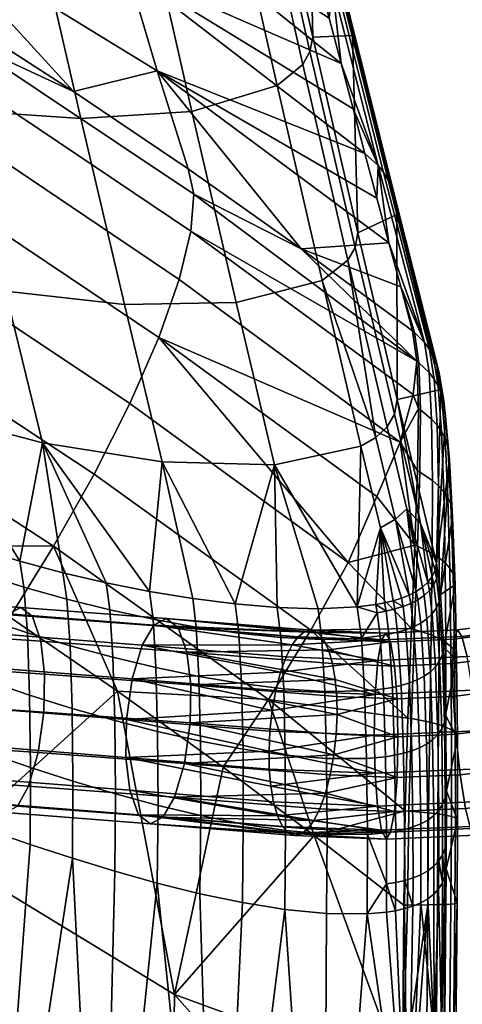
# Model space of a CAD drawing. Header units: millimetres. Extents: x -267 to 267, y -228 to 293.
# Tile 60 of 66: x 206 to 230, y 119 to 172. Entities that reach past the tile are written whole.
import ezdxf

# ---------------------------------------------------------------- set-up
doc = ezdxf.new("R2010")
doc.units = ezdxf.units.MM
doc.header["$MEASUREMENT"] = 0
for name, color, linetype in [('nozky', 250, 'Continuous'), ('podnoz', 251, 'Continuous'), ('sedak', 22, 'Continuous')]:
    doc.layers.add(name, color=color, linetype=linetype)

msp = doc.modelspace()

# ---------------------------------------------------------------- meshes
at = {"layer": 'nozky'}
mesh = msp.add_polyface(dxfattribs=at)
corners = [(-257.722, 261.469, 8), (-243.725, 261.182, 8), (-244.725, 261.202), (-256.722, 261.449), (-243.725, 261.182, 8), (-244.725, 261.202), (-244.341, 231.188, 8), (-245.341, 231.208), (-244.341, 231.188, 8), (-258.338, 231.476, 8), (-245.341, 231.208), (-257.338, 231.455), (-258.338, 231.476, 8), (-257.338, 231.455), (-257.722, 261.469, 8), (-256.722, 261.449), (-258.338, 231.476, 8), (-244.341, 231.188, 8), (-257.722, 261.469, 8), (-243.725, 261.182, 8), (-257.338, 231.455), (-245.341, 231.208), (-256.722, 261.449), (-244.725, 261.202), (-266.258, -153.842, 8), (-252.261, -154.13, 8), (-253.261, -154.109), (-265.259, -153.862), (-252.261, -154.13, 8), (-253.261, -154.109), (-252.878, -184.123, 8), (-253.877, -184.103), (-252.878, -184.123, 8), (-266.875, -183.836, 8), (-253.877, -184.103), (-265.875, -183.856), (-266.875, -183.836, 8), (-265.875, -183.856), (-266.258, -153.842, 8), (-265.259, -153.862), (-266.875, -183.836, 8), (-252.878, -184.123, 8), (-266.258, -153.842, 8), (-252.261, -154.13, 8), (-265.875, -183.856), (-253.877, -184.103), (-265.259, -153.862), (-253.261, -154.109), (266.258, -153.842, 8), (252.261, -154.13, 8), (253.261, -154.109), (265.259, -153.862), (252.261, -154.13, 8), (253.261, -154.109), (252.878, -184.123, 8), (253.877, -184.103), (252.878, -184.123, 8), (266.875, -183.836, 8), (253.877, -184.103), (265.875, -183.856), (266.875, -183.836, 8), (265.875, -183.856), (266.258, -153.842, 8), (265.259, -153.862), (266.875, -183.836, 8), (252.878, -184.123, 8), (266.258, -153.842, 8), (252.261, -154.13, 8), (265.875, -183.856), (253.877, -184.103), (265.259, -153.862), (253.261, -154.109), (257.722, 261.469, 8), (243.725, 261.182, 8), (244.725, 261.202), (256.722, 261.449), (243.725, 261.182, 8), (244.725, 261.202), (244.341, 231.188, 8), (245.341, 231.208), (244.341, 231.188, 8), (258.338, 231.476, 8), (245.341, 231.208), (257.338, 231.455), (258.338, 231.476, 8), (257.338, 231.455), (257.722, 261.469, 8), (256.722, 261.449), (258.338, 231.476, 8), (244.341, 231.188, 8), (257.722, 261.469, 8), (243.725, 261.182, 8), (257.338, 231.455), (245.341, 231.208), (256.722, 261.449), (244.725, 261.202)]
mesh.append_faces([[corners[k] for k in face] for face in [(0, 1, 2, 3), (5, 4, 6, 7), (8, 9, 11, 10), (13, 12, 14, 15), (17, 19, 18, 16), (21, 20, 22, 23), (26, 27, 24, 25), (29, 28, 30, 31), (32, 33, 35, 34), (37, 36, 38, 39), (41, 43, 42, 40), (45, 44, 46, 47), (50, 49, 48, 51), (53, 55, 54, 52), (56, 58, 59, 57), (61, 63, 62, 60), (65, 64, 66, 67), (69, 71, 70, 68), (72, 75, 74, 73), (77, 79, 78, 76), (80, 82, 83, 81), (85, 87, 86, 84), (89, 88, 90, 91), (93, 95, 94, 92)]])
at = {"layer": 'podnoz'}
mesh = msp.add_polyface(dxfattribs=at)
corners = [(207.386, 134.652, 433.308), (207.421, 136.676, 433.682), (215.238, 136.099, 436.192), (215.204, 134.075, 435.808), (207.089, 132.485, 433.732), (214.899, 131.905, 436.22), (206.572, 130.692, 434.949), (214.364, 130.105, 437.424), (205.972, 129.626, 436.604), (213.742, 129.032, 439.069), (205.34, 129.28, 438.532), (213.085, 128.679, 440.99), (204.723, 129.772, 440.616), (212.443, 129.164, 443.07), (204.274, 131.085, 442.359), (211.975, 130.471, 444.815), (204.075, 132.839, 443.417), (211.765, 132.223, 445.878), (204.109, 134.863, 443.791), (211.798, 134.247, 446.262), (204.406, 137.03, 443.367), (212.104, 136.417, 445.85), (204.923, 138.823, 442.15), (212.639, 138.216, 444.646), (205.523, 139.889, 440.495), (213.261, 139.29, 443.001), (206.155, 140.235, 438.567), (213.917, 139.643, 441.08), (206.772, 139.742, 436.483), (214.559, 139.158, 439.001), (207.221, 138.43, 434.74), (215.027, 137.851, 437.255), (199.536, 135.192, 430.904), (199.573, 137.215, 431.264), (199.247, 133.031, 431.346), (198.747, 131.249, 432.579), (198.169, 130.195, 434.246), (198.367, 140.801, 436.132), (197.761, 140.469, 438.067), (198.958, 140.296, 434.047), (199.386, 138.974, 432.31), (221.144, 128.146, 442.551), (219.855, 129.111, 446.569), (219.643, 129.85, 447.369), (219.5, 130.7, 447.994), (220.449, 128.188, 444.601), (219.579, 134.724, 448.726), (220.027, 136.772, 447.9), (221.303, 138.938, 444.673), (220.648, 138.232, 446.428), (219.408, 132.567, 448.712)]
mesh.append_faces([[corners[k] for k in face] for face in [(0, 1, 2, 3), (4, 0, 3, 5), (6, 4, 5, 7), (8, 6, 7, 9), (10, 8, 9, 11), (12, 10, 11, 13), (14, 12, 13, 15), (16, 14, 15, 17), (18, 16, 17, 19), (20, 18, 19, 21), (22, 20, 21, 23), (24, 22, 23, 25), (26, 24, 25, 27), (28, 26, 27, 29), (30, 28, 29, 31), (1, 30, 31, 2), (32, 33, 1, 0), (34, 32, 0, 4), (35, 34, 4, 6), (36, 35, 6, 8), (37, 38, 24, 26), (39, 37, 26, 28), (40, 39, 28, 30), (33, 40, 30, 1), (9, 41, 11, 11), (13, 42, 15, 15), (15, 43, 44, 17), (45, 13, 11, 11), (19, 46, 21, 21), (21, 47, 23, 23), (25, 48, 27, 27), (23, 49, 25, 25), (17, 50, 19, 19)]])
mesh = msp.add_polyface(dxfattribs=at)
corners = [(229.708, 138.684, 446.624), (229.98, 137.613, 448.364), (234.444, 138.185, 447.391), (233.711, 139.197, 445.752), (229.469, 139.035, 444.607), (233.008, 139.488, 443.836), (229.284, 138.548, 442.438), (232.396, 138.946, 441.761), (229.208, 137.24, 440.633), (232.037, 137.601, 440.018), (225.418, 138.497, 446.593), (225.22, 137.405, 448.33), (225.649, 138.869, 444.58), (225.901, 138.401, 442.413), (226.113, 137.105, 440.609), (220.027, 136.772, 447.9), (225.076, 135.59, 449.618), (220.648, 138.232, 446.428), (221.303, 138.938, 444.673), (222.592, 137.974, 440.656), (221.997, 138.897, 442.624), (220.327, 137.596, 447.22), (220.972, 138.671, 445.584), (221.651, 139.025, 443.671), (222.317, 138.542, 441.597), (222.804, 137.235, 439.855), (212.639, 138.216, 444.646), (213.261, 139.29, 443.001), (213.917, 139.643, 441.08), (214.559, 139.158, 439.001), (215.027, 137.851, 437.255), (222.947, 136.385, 439.231)]
mesh.append_faces([[corners[k] for k in face] for face in [(0, 1, 2, 3), (4, 0, 3, 5), (6, 4, 5, 7), (8, 6, 7, 9), (10, 11, 1, 0), (12, 10, 0, 4), (13, 12, 4, 6), (14, 13, 6, 8), (15, 16, 11, 11), (11, 10, 17, 17), (10, 12, 18, 18), (13, 14, 19, 19), (20, 12, 13, 13), (11, 21, 15, 15), (10, 22, 17, 17), (10, 18, 22, 22), (11, 17, 21, 21), (12, 20, 23, 23), (13, 24, 20, 20), (14, 25, 19, 19), (13, 19, 24, 24), (12, 23, 18, 18), (26, 21, 17, 17), (27, 17, 22, 22), (28, 18, 23, 23), (29, 20, 24, 24), (20, 28, 23, 23), (18, 27, 22, 22), (21, 26, 15, 15), (28, 20, 29, 29), (30, 19, 25, 25), (30, 25, 31, 31), (29, 24, 19, 30)]])
mesh = msp.add_polyface(dxfattribs=at)
corners = [(225.208, 129.633, 448.631), (219.5, 130.7, 447.994), (219.643, 129.85, 447.369), (219.855, 129.111, 446.569), (219.424, 131.601, 448.433), (225.078, 131.381, 449.715), (219.408, 132.567, 448.712), (225.029, 133.408, 450.084), (219.457, 133.625, 448.82), (225.076, 135.59, 449.618), (219.772, 135.796, 448.415), (219.579, 134.724, 448.726), (220.027, 136.772, 447.9), (215.238, 136.099, 436.192), (223.023, 135.484, 438.791), (223.039, 134.518, 438.513), (215.204, 134.075, 435.808), (222.989, 133.46, 438.404), (214.899, 131.905, 436.22), (222.868, 132.361, 438.499), (222.674, 131.289, 438.81), (222.419, 130.312, 439.324), (214.364, 130.105, 437.424), (222.12, 129.489, 440.005), (221.799, 128.853, 440.797), (213.742, 129.032, 439.069), (221.476, 128.414, 441.641), (213.085, 128.679, 440.99), (221.144, 128.146, 442.551), (220.795, 128.059, 443.554), (220.449, 128.188, 444.601), (212.443, 129.164, 443.07), (220.129, 128.543, 445.628), (211.975, 130.471, 444.815), (211.765, 132.223, 445.878), (211.798, 134.247, 446.262), (212.104, 136.417, 445.85), (215.027, 137.851, 437.255), (222.947, 136.385, 439.231)]
mesh.append_faces([[corners[k] for k in face] for face in [(0, 1, 2, 2), (0, 2, 3, 3), (4, 5, 6, 6), (7, 8, 6, 6), (9, 10, 11, 11), (9, 12, 10, 10), (13, 14, 15, 15), (16, 15, 17, 17), (18, 19, 20, 20), (18, 20, 21, 21), (19, 16, 17, 17), (22, 23, 24, 24), (25, 24, 26, 26), (27, 28, 29, 29), (27, 29, 30, 30), (28, 25, 26, 26), (23, 22, 21, 21), (16, 19, 18, 18), (18, 21, 22, 22), (22, 24, 25, 25), (31, 32, 3, 3), (33, 3, 2, 2), (31, 30, 32, 32), (13, 15, 16, 16), (34, 4, 6, 6), (35, 6, 8, 8), (36, 11, 10, 10), (36, 10, 12, 12), (11, 35, 8, 8), (37, 38, 13, 13), (13, 38, 14, 14), (34, 1, 4, 4)]])
mesh = msp.add_polyface(dxfattribs=at)
corners = [(239.554, 134.081, 433.425), (238.408, 135.992, 433.534), (239.482, 137.017, 430.914), (240.731, 135.204, 430.554), (236.784, 135.111, 435.695), (236.424, 137.083, 436.171), (237.998, 137.938, 434.076), (237.764, 133.109, 435.807), (239.196, 131.57, 436.551), (241.242, 132.68, 433.829), (234.69, 134.382, 437.386), (234.396, 136.377, 437.809), (235.453, 132.305, 437.673), (236.553, 130.649, 438.687), (237.711, 129.733, 440.124), (240.718, 130.779, 437.695), (232.199, 133.825, 438.567), (231.981, 135.837, 438.953), (232.708, 131.691, 438.974), (233.419, 129.948, 440.172), (234.152, 128.937, 441.811), (234.855, 128.645, 443.726), (238.84, 129.536, 441.837), (235.467, 129.187, 445.802), (239.846, 130.167, 443.726), (235.826, 130.532, 447.545), (240.467, 131.57, 445.345), (235.882, 132.296, 448.609), (240.608, 133.353, 446.369), (235.664, 134.309, 448.996), (240.312, 135.349, 446.792), (235.154, 136.442, 448.589), (239.55, 137.426, 446.505), (229.379, 133.464, 439.18), (229.245, 135.488, 439.548), (229.613, 131.295, 439.648), (229.9, 129.498, 440.938), (230.173, 128.427, 442.678), (230.413, 128.076, 444.694), (230.597, 128.563, 446.864), (230.673, 129.872, 448.669), (230.636, 131.624, 449.753), (230.502, 133.648, 450.121), (230.268, 135.816, 449.654), (229.208, 137.24, 440.633), (232.037, 137.601, 440.018), (225.903, 128.241, 442.647), (226.101, 129.333, 440.91), (225.672, 127.869, 444.661), (225.42, 128.337, 446.828), (225.208, 129.633, 448.631)]
mesh.append_faces([[corners[k] for k in face] for face in [(0, 1, 2, 3), (4, 5, 6, 1), (7, 4, 1, 0), (8, 7, 0, 9), (10, 11, 5, 4), (12, 10, 4, 7), (13, 12, 7, 8), (14, 13, 8, 15), (16, 17, 11, 10), (18, 16, 10, 12), (19, 18, 12, 13), (20, 19, 13, 14), (21, 20, 14, 22), (23, 21, 22, 24), (25, 23, 24, 26), (27, 25, 26, 28), (29, 27, 28, 30), (31, 29, 30, 32), (33, 34, 17, 16), (35, 33, 16, 18), (36, 35, 18, 19), (37, 36, 19, 20), (38, 37, 20, 21), (39, 38, 21, 23), (40, 39, 23, 25), (41, 40, 25, 27), (42, 41, 27, 29), (43, 42, 29, 31), (34, 44, 45, 17), (46, 47, 36, 37), (48, 46, 37, 38), (49, 48, 38, 39), (50, 49, 39, 40)]])
mesh = msp.add_polyface(dxfattribs=at)
corners = [(226.292, 133.33, 439.157), (226.244, 135.357, 439.525), (229.245, 135.488, 439.548), (229.379, 133.464, 439.18), (226.245, 131.149, 439.622), (229.613, 131.295, 439.648), (226.101, 129.333, 440.91), (229.9, 129.498, 440.938), (225.078, 131.381, 449.715), (225.208, 129.633, 448.631), (230.673, 129.872, 448.669), (230.636, 131.624, 449.753), (225.029, 133.408, 450.084), (230.502, 133.648, 450.121), (225.076, 135.59, 449.618), (230.268, 135.816, 449.654), (225.22, 137.405, 448.33), (229.98, 137.613, 448.364), (226.113, 137.105, 440.609), (229.208, 137.24, 440.633), (223.039, 134.518, 438.513), (222.868, 132.361, 438.499), (223.023, 135.484, 438.791), (222.989, 133.46, 438.404), (222.419, 130.312, 439.324), (225.903, 128.241, 442.647), (221.799, 128.853, 440.797), (225.672, 127.869, 444.661), (220.795, 128.059, 443.554), (221.144, 128.146, 442.551), (225.42, 128.337, 446.828), (219.855, 129.111, 446.569), (219.5, 130.7, 447.994), (220.449, 128.188, 444.601), (222.674, 131.289, 438.81), (222.12, 129.489, 440.005), (221.476, 128.414, 441.641), (220.129, 128.543, 445.628), (219.424, 131.601, 448.433), (219.579, 134.724, 448.726), (219.457, 133.625, 448.82), (219.408, 132.567, 448.712), (222.947, 136.385, 439.231), (222.804, 137.235, 439.855)]
mesh.append_faces([[corners[k] for k in face] for face in [(0, 1, 2, 3), (4, 0, 3, 5), (6, 4, 5, 7), (8, 9, 10, 11), (12, 8, 11, 13), (14, 12, 13, 15), (16, 14, 15, 17), (1, 18, 19, 2), (20, 1, 0, 0), (0, 4, 21, 21), (1, 20, 22, 22), (0, 23, 20, 20), (24, 4, 6, 6), (6, 25, 26, 26), (27, 28, 29, 25), (30, 9, 31, 31), (9, 8, 32, 32), (33, 27, 30, 30), (21, 23, 0, 0), (4, 34, 21, 21), (4, 24, 34, 34), (6, 26, 35, 35), (25, 36, 26, 26), (6, 35, 24, 24), (27, 33, 28, 28), (30, 31, 37, 37), (30, 37, 33, 33), (25, 29, 36, 36), (38, 32, 8, 8), (14, 39, 40, 12), (41, 8, 12, 12), (1, 42, 43, 18), (1, 22, 42, 42)]])
at = {"layer": 'sedak'}
mesh = msp.add_polyface(dxfattribs=at)
corners = [(200.978, 176.518, 491.283), (199.414, 181.352, 516.355), (211.86, 174.239, 518.883), (213.437, 168.89, 494.074), (208.974, 167.78, 468.255), (188.155, 183.688, 488.659), (196.465, 175.657, 465.648), (190.088, 179.401, 464.409), (221.133, 159.387, 471.031), (215.099, 163.648, 469.622), (202.761, 171.783, 466.93), (199.955, 159.132, 447.128), (198.138, 155.224, 444.72), (185.859, 162.619, 441.741), (187.581, 166.656, 444.18), (201.412, 162.76, 450.26), (188.953, 170.386, 447.374), (202.437, 165.94, 453.993), (189.902, 173.631, 451.191), (202.992, 168.543, 458.15), (190.396, 176.253, 455.445), (203.087, 170.495, 462.529), (190.444, 178.179, 459.921), (213.518, 154.641, 453.334), (211.979, 151.123, 450.265), (214.616, 157.749, 456.98), (215.237, 160.326, 461.036), (215.385, 162.298, 465.313), (196.946, 167.793, 592.796), (194.613, 177.537, 632.907), (189.156, 178.769, 632.877), (191.502, 169.245, 592.832), (203.023, 166.766, 592.292), (200.688, 176.752, 632.514), (209.362, 166.343, 591.352), (207.012, 176.578, 631.719), (215.292, 166.718, 590.102), (212.918, 177.178, 630.625), (199.257, 158.445, 552.589), (193.829, 160.162, 552.682), (205.337, 157.125, 551.984), (211.696, 156.405, 550.909), (217.657, 156.51, 549.514), (201.235, 150.63, 517.64), (195.826, 152.606, 517.779), (207.319, 149.026, 516.953), (190.236, 155.25, 517.318), (188.193, 162.533, 552.213)]
mesh.append_faces([[corners[k] for k in face] for face in [(0, 1, 2, 3), (4, 0, 3, 3), (5, 0, 6, 6), (7, 5, 6, 6), (8, 9, 3, 3), (10, 6, 0, 0), (4, 10, 0, 0), (9, 4, 3, 3), (11, 12, 13, 14), (15, 11, 14, 16), (17, 15, 16, 18), (19, 17, 18, 20), (21, 19, 20, 22), (23, 24, 11, 15), (25, 23, 15, 17), (26, 25, 17, 19), (27, 26, 19, 21), (7, 6, 22, 22), (10, 21, 6, 6), (21, 22, 6, 6), (21, 10, 4, 4), (21, 4, 9, 27), (28, 29, 30, 31), (32, 33, 29, 28), (34, 35, 33, 32), (36, 37, 35, 34), (38, 28, 31, 39), (40, 32, 28, 38), (41, 34, 32, 40), (42, 36, 34, 41), (43, 38, 39, 44), (45, 40, 38, 43), (46, 44, 39, 47)]])
mesh = msp.add_polyface(dxfattribs=at)
corners = [(221.739, 170.688, 587.673), (221.512, 180.527, 592.603), (219.331, 181.364, 628.372), (224.152, 160.231, 546.918), (223.866, 170.771, 552.883), (213.437, 168.89, 494.074), (224.531, 164.464, 512.242), (225.167, 162.08, 502.307), (211.86, 174.239, 518.883), (223.896, 166.861, 522.175), (210.286, 179.702, 543.673), (222.626, 171.691, 542.031), (223.261, 169.27, 532.105), (221.991, 174.124, 551.955), (221.358, 176.568, 561.877), (223.096, 173.111, 552.271), (222.772, 173.498, 552.157), (220.32, 183.351, 591.831), (220.673, 182.959, 591.95), (223.369, 172.685, 552.39), (220.972, 182.525, 592.076), (223.588, 172.23, 552.513), (221.209, 182.056, 592.206), (223.747, 171.754, 552.638), (221.382, 181.561, 592.339), (225.53, 163.458, 512.544), (225.237, 163.838, 512.436), (225.777, 163.045, 512.656), (225.975, 162.607, 512.772), (226.118, 162.152, 512.888), (220.727, 179.025, 571.795), (226.226, 161.221, 513.114), (219.84, 168.094, 588.769), (217.443, 178.719, 629.42), (212.918, 177.178, 630.625), (215.292, 166.718, 590.102), (221.212, 169.225, 588.167), (218.807, 179.893, 628.856), (221.594, 169.913, 587.904), (219.187, 180.59, 628.601), (224.005, 159.453, 547.151), (223.62, 158.773, 547.424)]
mesh.append_faces([[corners[k] for k in face] for face in [(0, 1, 2, 2), (3, 4, 0, 0), (1, 0, 4, 4), (5, 6, 7, 7), (8, 9, 6, 6), (10, 11, 12, 12), (10, 13, 11, 11), (12, 9, 8, 8), (14, 13, 10, 10), (8, 10, 12, 12), (8, 6, 5, 5), (15, 16, 17, 18), (19, 15, 18, 20), (21, 19, 20, 22), (23, 21, 22, 24), (25, 26, 16, 15), (27, 25, 15, 19), (28, 27, 19, 21), (29, 28, 21, 23), (16, 13, 14, 14), (11, 13, 16, 16), (9, 12, 26, 26), (6, 9, 26, 26), (12, 11, 16, 16), (16, 14, 30, 30), (12, 16, 26, 26), (23, 24, 1, 4), (29, 23, 4, 31), (32, 33, 34, 35), (36, 37, 33, 32), (38, 39, 37, 36), (40, 38, 36, 41), (2, 39, 38, 0), (40, 3, 0, 38)]])
mesh = msp.add_polyface(dxfattribs=at)
corners = [(226.249, 151.335, 511.517), (226.226, 161.221, 513.114), (224.152, 160.231, 546.918), (223.866, 170.771, 552.883), (228.589, 151.879, 473.296), (213.437, 168.89, 494.074), (225.167, 162.08, 502.307), (225.803, 159.707, 492.369), (221.133, 159.387, 471.031), (226.438, 157.346, 482.428), (227.073, 154.998, 472.483), (215.237, 160.326, 461.036), (227.103, 151.605, 464.101), (226.414, 149.063, 460.149), (214.616, 157.749, 456.98), (215.385, 162.298, 465.313), (227.305, 153.375, 467.736), (213.518, 154.641, 453.334), (215.099, 163.648, 469.622), (227.972, 154.007, 472.769), (227.71, 154.375, 472.669), (225.237, 163.838, 512.436), (225.53, 163.458, 512.544), (228.192, 153.61, 472.874), (225.777, 163.045, 512.656), (228.368, 153.192, 472.98), (225.975, 162.607, 512.772), (228.495, 152.759, 473.087), (226.118, 162.152, 512.888), (224.531, 164.464, 512.242), (227.174, 154.919, 472.509), (227.406, 153.299, 467.774), (227.952, 152.779, 468.028), (222.238, 157.692, 548.061), (219.84, 168.094, 588.769), (215.292, 166.718, 590.102), (217.657, 156.51, 549.514), (223.62, 158.773, 547.424), (221.212, 169.225, 588.167), (225.11, 149.316, 512.35), (225.713, 149.882, 512.031), (226.102, 150.553, 511.751), (224.005, 159.453, 547.151)]
mesh.append_faces([[corners[k] for k in face] for face in [(0, 1, 2, 2), (3, 2, 1, 1), (4, 1, 0, 0), (5, 6, 7, 7), (8, 7, 9, 9), (9, 10, 8, 8), (5, 7, 8, 8), (11, 12, 13, 14), (15, 16, 11, 11), (11, 16, 12, 12), (13, 17, 14, 14), (8, 15, 18, 18), (16, 15, 8, 8), (8, 10, 16, 16), (19, 20, 21, 22), (23, 19, 22, 24), (25, 23, 24, 26), (27, 25, 26, 28), (6, 29, 21, 21), (9, 7, 20, 20), (30, 10, 9, 9), (10, 30, 31, 16), (7, 6, 21, 21), (30, 9, 20, 20), (31, 30, 20, 32), (1, 4, 27, 28), (20, 7, 21, 21), (33, 34, 35, 36), (37, 38, 34, 33), (39, 40, 37, 37), (37, 33, 39, 39), (41, 42, 37, 40), (41, 0, 2, 42)]])
mesh = msp.add_polyface(dxfattribs=at)
corners = [(210.072, 147.353, 447.89), (207.9, 143.5, 446.264), (196.061, 151.22, 443.093), (198.138, 155.224, 444.72), (211.979, 151.123, 450.265), (199.955, 159.132, 447.128), (221.64, 139.013, 451.249), (219.383, 135.319, 449.622), (223.626, 142.636, 453.59), (213.518, 154.641, 453.334), (211.314, 135.767, 447.018), (205.573, 139.722, 445.377), (199.745, 143.563, 443.782), (213.703, 148.014, 515.767), (211.696, 156.405, 550.909), (205.337, 157.125, 551.984), (207.319, 149.026, 516.953), (219.701, 147.855, 514.252), (217.657, 156.51, 549.514), (208.399, 142.08, 485.343), (206.104, 142.699, 485.454), (201.235, 150.63, 517.64), (210.709, 141.542, 485.135), (203.827, 143.402, 485.488), (201.583, 144.191, 485.465), (217.609, 140.42, 483.743), (213.022, 141.084, 484.812), (215.331, 140.71, 484.353), (204.246, 139.625, 478.142), (204.052, 142.042, 481.513), (201.812, 142.845, 481.477), (202.012, 140.443, 478.083), (206.506, 138.874, 478.132), (206.321, 141.318, 481.485), (208.784, 138.191, 478.038), (208.61, 140.671, 481.376), (211.074, 137.573, 477.85), (210.912, 140.098, 481.172), (213.371, 137.025, 477.555), (213.219, 139.601, 480.856), (202.146, 137.151, 475.573), (199.807, 141.33, 477.955), (199.943, 138.036, 475.409), (215.522, 139.186, 480.411), (217.801, 138.856, 479.822)]
mesh.append_faces([[corners[k] for k in face] for face in [(0, 1, 2, 3), (4, 0, 3, 5), (6, 7, 1, 0), (8, 6, 0, 4), (9, 8, 4, 4), (10, 11, 1, 1), (11, 12, 1, 1), (12, 2, 1, 1), (7, 10, 1, 1), (13, 14, 15, 16), (17, 18, 14, 13), (19, 16, 20, 20), (16, 21, 20, 20), (22, 16, 19, 19), (21, 23, 20, 20), (23, 21, 24, 24), (25, 17, 13, 13), (26, 27, 13, 13), (27, 25, 13, 13), (26, 13, 16, 16), (16, 22, 26, 26), (28, 29, 30, 31), (32, 33, 29, 28), (34, 35, 33, 32), (36, 37, 35, 34), (38, 39, 37, 36), (40, 31, 41, 42), (23, 24, 30, 29), (20, 23, 29, 33), (22, 19, 35, 37), (19, 20, 33, 35), (27, 26, 39, 43), (25, 27, 43, 44), (26, 22, 37, 39)]])
mesh = msp.add_polyface(dxfattribs=at)
corners = [(213.518, 154.641, 453.334), (226.414, 149.063, 460.149), (225.165, 146.154, 456.659), (223.626, 142.636, 453.59), (228.351, 142.604, 476.074), (229.042, 148.093, 465.418), (228.832, 150.42, 469.15), (228.589, 151.879, 473.296), (226.249, 151.335, 511.517), (227.333, 147.531, 459.627), (227.195, 143.56, 456.552), (227.383, 150.852, 463.394), (227.305, 153.375, 467.736), (227.103, 151.605, 464.101), (228.218, 152.429, 468.195), (227.952, 152.779, 468.028), (227.71, 154.375, 472.669), (227.972, 154.007, 472.769), (228.441, 152.054, 468.373), (228.192, 153.61, 472.874), (228.618, 151.659, 468.56), (228.368, 153.192, 472.98), (228.744, 151.251, 468.754), (228.495, 152.759, 473.087), (228.379, 149.962, 464.031), (228.088, 150.288, 463.798), (228.623, 149.614, 464.281), (228.816, 149.248, 464.548), (228.953, 148.869, 464.827), (228.465, 146.726, 460.434), (228.134, 147.019, 460.14), (228.743, 146.414, 460.753), (228.962, 146.086, 461.094), (229.116, 145.746, 461.457), (227.406, 153.299, 467.774), (227.493, 150.779, 463.447), (227.459, 147.464, 459.695), (229.214, 145.042, 462.247), (224.318, 148.849, 512.699), (222.238, 157.692, 548.061), (217.657, 156.51, 549.514), (219.701, 147.855, 514.252), (225.11, 149.316, 512.35), (226.761, 145.498, 494.32), (225.713, 149.882, 512.031), (226.154, 144.942, 494.645), (225.358, 144.49, 495.002), (227.499, 144.719, 488.16), (226.102, 150.553, 511.751)]
mesh.append_faces([[corners[k] for k in face] for face in [(0, 1, 2, 2), (0, 2, 3, 3), (4, 5, 6, 6), (6, 7, 4, 4), (4, 7, 8, 8), (9, 10, 1, 1), (11, 9, 1, 1), (12, 11, 13, 13), (13, 11, 1, 1), (14, 15, 16, 17), (18, 14, 17, 19), (20, 18, 19, 21), (22, 20, 21, 23), (24, 25, 15, 14), (26, 24, 14, 18), (27, 26, 18, 20), (28, 27, 20, 22), (29, 30, 25, 24), (31, 29, 24, 26), (32, 31, 26, 27), (33, 32, 27, 28), (12, 34, 35, 11), (11, 35, 36, 9), (35, 34, 15, 25), (36, 35, 25, 30), (22, 23, 7, 6), (28, 22, 6, 5), (33, 28, 5, 37), (38, 39, 40, 41), (39, 38, 42, 42), (43, 44, 42, 45), (45, 42, 38, 46), (44, 43, 47, 48), (47, 8, 48, 48)]])
mesh = msp.add_polyface(dxfattribs=at)
corners = [(227.195, 143.56, 456.552), (223.626, 142.636, 453.59), (225.165, 146.154, 456.659), (226.414, 149.063, 460.149), (229.042, 148.093, 465.418), (228.571, 140.928, 472.259), (229.214, 145.042, 462.247), (229.342, 141.442, 459.711), (228.351, 142.604, 476.074), (227.013, 139.104, 454.239), (228.494, 142.876, 457.503), (228.115, 143.125, 457.156), (228.134, 147.019, 460.14), (228.465, 146.726, 460.434), (228.812, 142.612, 457.879), (228.743, 146.414, 460.753), (229.061, 142.333, 458.288), (228.962, 146.086, 461.094), (229.235, 142.043, 458.728), (229.116, 145.746, 461.457), (227.333, 147.531, 459.627), (227.459, 147.464, 459.695), (227.34, 143.503, 456.632), (219.701, 147.855, 514.252), (224.118, 140.259, 480.876), (224.318, 148.849, 512.699), (225.358, 144.49, 495.002), (227.27, 141.081, 478.323), (226.761, 145.498, 494.32), (226.154, 144.942, 494.645), (226.892, 140.888, 478.738), (217.609, 140.42, 483.743), (219.851, 140.23, 482.967), (222.031, 140.164, 482.015), (225.582, 140.481, 479.879), (226.04, 140.592, 479.515), (225.107, 140.389, 480.226), (226.479, 140.727, 479.135), (227.606, 141.31, 477.89), (227.894, 141.579, 477.44), (227.499, 144.719, 488.16), (228.276, 142.229, 476.522), (228.12, 141.886, 476.98), (226.249, 151.335, 511.517), (228.359, 141.787, 475.106)]
mesh.append_faces([[corners[k] for k in face] for face in [(0, 1, 2, 2), (2, 3, 0, 0), (4, 5, 6, 6), (6, 5, 7, 7), (8, 5, 4, 4), (9, 1, 0, 0), (10, 11, 12, 13), (14, 10, 13, 15), (16, 14, 15, 17), (18, 16, 17, 19), (20, 21, 22, 0), (22, 21, 12, 11), (18, 19, 6, 7), (23, 24, 25, 25), (25, 24, 26, 26), (27, 28, 29, 29), (29, 26, 30, 30), (31, 32, 23, 23), (33, 24, 23, 23), (34, 35, 26, 26), (36, 34, 26, 26), (24, 36, 26, 26), (32, 33, 23, 23), (37, 30, 26, 26), (28, 27, 38, 38), (27, 29, 30, 30), (28, 38, 39, 39), (28, 39, 40, 40), (40, 41, 8, 8), (40, 42, 41, 41), (40, 39, 42, 42), (43, 40, 8, 8), (8, 41, 44, 44)]])
mesh = msp.add_polyface(dxfattribs=at)
corners = [(226.828, 134.326, 452.691), (219.383, 135.319, 449.622), (221.64, 139.013, 451.249), (223.626, 142.636, 453.59), (227.013, 139.104, 454.239), (227.195, 143.56, 456.552), (227.34, 143.503, 456.632), (227.178, 139.061, 454.326), (227.013, 134.298, 452.779), (226.479, 140.727, 479.135), (225.358, 144.49, 495.002), (226.04, 140.592, 479.515), (220.191, 135.894, 475.877), (220.047, 138.628, 479.074), (217.801, 138.856, 479.822), (217.942, 136.172, 476.582), (222.393, 135.749, 475.002), (222.237, 138.529, 478.153), (224.51, 135.779, 473.933), (224.339, 138.597, 477.043), (225.516, 135.884, 473.311), (225.336, 138.717, 476.403), (225.997, 135.966, 472.974), (225.814, 138.805, 476.06), (226.462, 136.072, 472.62), (226.275, 138.914, 475.699), (226.904, 136.202, 472.246), (226.716, 139.047, 475.321), (227.318, 136.363, 471.853), (227.129, 139.208, 474.925), (227.694, 136.557, 471.441), (227.507, 139.401, 474.51), (219.851, 140.23, 482.967), (217.609, 140.42, 483.743), (222.031, 140.164, 482.015), (224.118, 140.259, 480.876), (225.191, 139.95, 478.809), (225.107, 140.389, 480.226), (225.582, 140.481, 479.879), (225.667, 140.041, 478.463), (226.126, 140.152, 478.1), (226.565, 140.285, 477.721), (226.892, 140.888, 478.738), (226.978, 140.446, 477.324), (227.27, 141.081, 478.323), (227.355, 140.639, 476.909)]
mesh.append_faces([[corners[k] for k in face] for face in [(0, 1, 2, 2), (2, 3, 4, 4), (0, 2, 4, 4), (5, 6, 7, 4), (4, 7, 8, 0), (9, 10, 11, 11), (12, 13, 14, 15), (16, 17, 13, 12), (18, 19, 17, 16), (20, 21, 19, 18), (22, 23, 21, 20), (24, 25, 23, 22), (26, 27, 25, 24), (28, 29, 27, 26), (30, 31, 29, 28), (32, 33, 14, 13), (34, 32, 13, 17), (35, 34, 17, 19), (36, 37, 35, 35), (11, 38, 39, 40), (38, 37, 39, 39), (40, 39, 23, 25), (9, 11, 41, 41), (41, 11, 40, 40), (40, 25, 27, 41), (42, 9, 41, 43), (23, 39, 36, 21), (36, 39, 37, 37), (36, 35, 19, 19), (44, 42, 43, 45), (45, 43, 29, 31), (19, 21, 36, 36), (27, 29, 43, 41)]])
mesh = msp.add_polyface(dxfattribs=at)
corners = [(211.314, 135.767, 447.018), (201.824, 127.195, 444.694), (205.573, 139.722, 445.377), (199.745, 143.563, 443.782), (216.966, 131.701, 448.705), (214.36, 119.567, 448.358), (219.383, 135.319, 449.622), (189.481, 126.07, 471.588), (191.549, 133.931, 471.895), (189.567, 135.125, 471.397), (215.665, 136.556, 477.136), (215.522, 139.186, 480.411), (213.219, 139.601, 480.856), (213.371, 137.025, 477.555), (217.942, 136.172, 476.582), (217.801, 138.856, 479.822), (204.373, 136.324, 475.662), (204.246, 139.625, 478.142), (202.012, 140.443, 478.083), (202.146, 137.151, 475.573), (206.625, 135.555, 475.674), (206.506, 138.874, 478.132), (208.893, 134.844, 475.601), (208.784, 138.191, 478.038), (211.172, 134.191, 475.434), (211.074, 137.573, 477.85), (213.459, 133.603, 475.164), (215.745, 133.09, 474.778), (218.021, 132.664, 474.264), (195.693, 136.046, 473.273), (195.631, 139.98, 474.841), (193.544, 141.052, 474.448), (193.604, 137.088, 472.847), (197.831, 135.073, 473.631), (197.767, 138.977, 475.165), (200.01, 134.156, 473.91), (199.943, 138.036, 475.409), (202.209, 133.285, 474.104), (204.433, 132.461, 474.216), (206.675, 131.685, 474.244), (208.934, 130.959, 474.183), (211.204, 130.284, 474.029), (213.481, 129.668, 473.777), (215.76, 129.125, 473.416), (191.563, 138.212, 472.372), (193.591, 132.839, 472.38), (195.686, 131.834, 472.821), (197.828, 130.899, 473.196), (200.009, 130.013, 473.492), (202.207, 129.164, 473.7), (204.425, 128.351, 473.82), (206.661, 127.576, 473.851), (208.911, 126.844, 473.791), (189.58, 137.823, 471.563)]
mesh.append_faces([[corners[k] for k in face] for face in [(0, 1, 2, 2), (1, 3, 2, 2), (4, 5, 0, 0), (6, 4, 0, 0), (7, 8, 9, 9), (10, 11, 12, 13), (14, 15, 11, 10), (16, 17, 18, 19), (20, 21, 17, 16), (22, 23, 21, 20), (24, 25, 23, 22), (26, 13, 25, 24), (27, 10, 13, 26), (28, 14, 10, 27), (29, 30, 31, 32), (33, 34, 30, 29), (35, 36, 34, 33), (37, 19, 36, 35), (38, 16, 19, 37), (39, 20, 16, 38), (40, 22, 20, 39), (41, 24, 22, 40), (42, 26, 24, 41), (43, 27, 26, 42), (32, 44, 8, 45), (33, 29, 46, 47), (35, 33, 47, 48), (29, 32, 45, 46), (38, 37, 49, 50), (40, 39, 51, 52), (39, 38, 50, 51), (37, 35, 48, 49), (8, 53, 9, 9), (53, 8, 44, 44)]])
mesh = msp.add_polyface(dxfattribs=at)
corners = [(229.342, 141.442, 459.711), (228.571, 140.928, 472.259), (228.736, 138.087, 469.201), (229.427, 137.46, 457.83), (228.838, 134.476, 467.097), (228.486, 138.577, 455.286), (228.06, 138.77, 454.902), (228.115, 143.125, 457.156), (228.494, 142.876, 457.503), (228.841, 138.371, 455.708), (228.812, 142.612, 457.879), (229.118, 138.154, 456.171), (229.061, 142.333, 458.288), (229.312, 137.928, 456.677), (229.235, 142.043, 458.728), (228.458, 133.978, 453.777), (227.989, 134.107, 453.371), (228.845, 133.839, 454.231), (229.145, 133.693, 454.736), (229.353, 133.541, 455.294), (227.013, 134.298, 452.779), (227.178, 139.061, 454.326), (227.34, 143.503, 456.632), (229.472, 133.232, 456.581), (228.025, 136.789, 471.01), (227.841, 139.632, 474.076), (227.507, 139.401, 474.51), (227.694, 136.557, 471.441), (228.303, 137.061, 470.562), (228.123, 139.902, 473.626), (228.519, 137.372, 470.104), (228.346, 140.211, 473.166), (228.666, 137.715, 469.648), (228.498, 140.554, 472.707), (228.417, 133.444, 468.447), (228.145, 133.168, 468.891), (228.628, 133.757, 467.993), (228.77, 134.103, 467.54), (227.979, 141.137, 476.025), (228.204, 141.445, 475.565), (227.894, 141.579, 477.44), (227.606, 141.31, 477.89), (227.692, 140.868, 476.475), (228.359, 141.787, 475.106), (228.276, 142.229, 476.522), (228.12, 141.886, 476.98), (228.351, 142.604, 476.074), (227.27, 141.081, 478.323), (227.355, 140.639, 476.909)]
mesh.append_faces([[corners[k] for k in face] for face in [(0, 1, 2, 2), (3, 0, 2, 2), (3, 2, 4, 4), (5, 6, 7, 8), (9, 5, 8, 10), (11, 9, 10, 12), (13, 11, 12, 14), (15, 16, 6, 5), (17, 15, 5, 9), (18, 17, 9, 11), (19, 18, 11, 13), (20, 21, 6, 16), (21, 22, 7, 6), (0, 3, 13, 14), (19, 13, 3, 23), (24, 25, 26, 27), (28, 29, 25, 24), (30, 31, 29, 28), (32, 33, 31, 30), (34, 28, 24, 35), (36, 30, 28, 34), (37, 32, 30, 36), (38, 39, 40, 40), (40, 41, 42, 38), (39, 43, 44, 45), (40, 39, 45, 45), (1, 46, 43, 33), (43, 39, 31, 33), (41, 47, 48, 42), (26, 25, 42, 48), (25, 29, 38, 42), (38, 29, 31, 39), (32, 2, 1, 33), (2, 32, 37, 4)]])
mesh = msp.add_polyface(dxfattribs=at)
corners = [(229.427, 137.46, 457.83), (228.838, 134.476, 467.097), (229.472, 133.232, 456.581), (228.878, 130.452, 465.947), (229.479, 128.874, 455.93), (228.864, 126.274, 465.672), (229.452, 124.467, 455.83), (228.424, 129.207, 452.951), (227.927, 129.268, 452.537), (227.989, 134.107, 453.371), (228.458, 133.978, 453.777), (228.83, 129.142, 453.424), (228.845, 133.839, 454.231), (229.144, 129.075, 453.958), (229.145, 133.693, 454.736), (229.358, 129.006, 454.552), (229.353, 133.541, 455.294), (228.396, 124.366, 452.762), (227.89, 124.355, 452.35), (228.808, 124.379, 453.245), (229.121, 124.396, 453.797), (229.335, 124.416, 454.414), (227.817, 132.933, 469.318), (227.694, 136.557, 471.441), (227.318, 136.363, 471.853), (227.441, 132.737, 469.726), (228.145, 133.168, 468.891), (228.025, 136.789, 471.01), (227.88, 128.884, 468.16), (227.506, 128.683, 468.566), (228.204, 129.124, 467.735), (228.472, 129.406, 467.292), (228.417, 133.444, 468.447), (228.676, 129.725, 466.84), (228.628, 133.757, 467.993), (228.812, 130.076, 466.389), (228.77, 134.103, 467.54), (227.516, 125.966, 468.298), (227.89, 126.171, 467.892), (228.212, 126.417, 467.465), (228.476, 126.704, 467.022), (228.676, 127.028, 466.569), (228.811, 127.383, 466.117), (228.665, 125.535, 466.568), (228.799, 125.893, 466.115)]
mesh.append_faces([[corners[k] for k in face] for face in [(0, 1, 2, 2), (3, 2, 1, 1), (4, 3, 5, 5), (6, 4, 5, 5), (2, 3, 4, 4), (7, 8, 9, 10), (11, 7, 10, 12), (13, 11, 12, 14), (15, 13, 14, 16), (17, 18, 8, 7), (19, 17, 7, 11), (20, 19, 11, 13), (21, 20, 13, 15), (15, 16, 2, 4), (21, 15, 4, 6), (22, 23, 24, 25), (26, 27, 23, 22), (28, 22, 25, 29), (30, 26, 22, 28), (31, 32, 26, 30), (33, 34, 32, 31), (35, 36, 34, 33), (37, 38, 28, 29), (30, 28, 38, 39), (1, 36, 35, 3), (31, 40, 41, 33), (31, 30, 39, 40), (33, 41, 42, 35), (35, 42, 3, 3), (43, 41, 40, 40), (44, 42, 41, 41), (41, 43, 44, 44), (42, 44, 5, 5), (3, 42, 5, 5)]])
mesh = msp.add_polyface(dxfattribs=at)
corners = [(214.36, 119.567, 448.358), (216.966, 131.701, 448.705), (221.818, 128.064, 450.213), (219.383, 135.319, 449.622), (226.679, 129.368, 451.883), (226.598, 124.344, 451.755), (226.828, 134.326, 452.691), (227.013, 134.298, 452.779), (226.878, 129.356, 451.963), (226.806, 124.345, 451.821), (227.989, 134.107, 453.371), (227.927, 129.268, 452.537), (227.89, 124.355, 452.35), (220.272, 132.347, 473.606), (220.191, 135.894, 475.877), (217.942, 136.172, 476.582), (218.021, 132.664, 474.264), (222.484, 132.166, 472.781), (222.393, 135.749, 475.002), (224.616, 132.168, 471.759), (224.51, 135.779, 473.933), (225.63, 132.263, 471.157), (225.516, 135.884, 473.311), (226.116, 132.343, 470.829), (225.997, 135.966, 472.974), (226.583, 132.446, 470.482), (226.462, 136.072, 472.62), (227.027, 132.576, 470.114), (226.904, 136.202, 472.246), (227.441, 132.737, 469.726), (227.318, 136.363, 471.853), (218.035, 128.67, 472.936), (215.745, 133.09, 474.778), (215.76, 129.125, 473.416), (220.29, 128.326, 472.32), (222.513, 128.122, 471.542), (224.661, 128.109, 470.562), (225.685, 128.201, 469.977), (226.174, 128.28, 469.656), (226.645, 128.384, 469.315), (227.091, 128.517, 468.951), (227.506, 128.683, 468.566), (217.99, 124.475, 472.579), (220.249, 124.112, 471.987), (222.482, 123.894, 471.234), (225.688, 125.475, 469.704), (226.18, 125.555, 469.386), (226.652, 125.661, 469.046), (227.101, 125.797, 468.683), (227.516, 125.966, 468.298)]
mesh.append_faces([[corners[k] for k in face] for face in [(0, 1, 2, 2), (2, 1, 3, 3), (2, 4, 5, 5), (2, 3, 4, 4), (6, 4, 3, 3), (6, 7, 8, 4), (4, 8, 9, 5), (8, 7, 10, 11), (9, 8, 11, 12), (13, 14, 15, 16), (17, 18, 14, 13), (19, 20, 18, 17), (21, 22, 20, 19), (23, 24, 22, 21), (25, 26, 24, 23), (27, 28, 26, 25), (29, 30, 28, 27), (31, 16, 32, 33), (34, 13, 16, 31), (35, 17, 13, 34), (36, 19, 17, 35), (37, 21, 19, 36), (38, 23, 21, 37), (39, 25, 23, 38), (40, 27, 25, 39), (41, 29, 27, 40), (34, 31, 42, 43), (43, 44, 35, 34), (45, 37, 36, 36), (39, 38, 46, 47), (37, 45, 46, 38), (48, 40, 39, 47), (48, 49, 41, 40)]])
mesh = msp.add_polyface(dxfattribs=at)
corners = [(201.494, 108.25, 445.128), (201.824, 127.195, 444.694), (214.36, 119.567, 448.358), (214.113, 101.064, 448.908), (188.53, 115.015, 441.58), (188.922, 134.374, 441.253), (201.153, 89.314, 445.644), (213.854, 82.57, 449.499), (188.128, 95.663, 442.028), (200.802, 70.393, 446.244), (213.583, 64.091, 450.131), (187.718, 76.325, 442.601), (211.314, 135.767, 447.018), (203.963, 60.926, 475.745), (204.395, 97.424, 474.629), (198.823, 98.1, 474.205), (198.398, 61.503, 475.345), (210.02, 60.006, 475.567), (210.442, 96.35, 474.472), (216.217, 58.82, 474.713), (216.618, 94.969, 473.631), (195.686, 131.834, 472.821), (193.591, 132.839, 472.38), (191.549, 133.931, 471.895), (189.308, 108.191, 472.02), (200.009, 130.013, 473.492), (197.828, 130.899, 473.196), (189.131, 90.347, 472.523), (189.481, 126.07, 471.588), (202.207, 129.164, 473.7), (206.661, 127.576, 473.851), (204.425, 128.351, 473.82), (208.911, 126.844, 473.791), (213.442, 125.518, 473.392), (211.172, 126.154, 473.639), (188.949, 72.536, 473.097), (215.715, 124.952, 473.043), (217.99, 124.475, 472.579), (213.481, 129.668, 473.777), (211.204, 130.284, 474.029), (218.035, 128.67, 472.936), (215.76, 129.125, 473.416), (208.934, 130.959, 474.183)]
mesh.append_faces([[corners[k] for k in face] for face in [(0, 1, 2, 3), (4, 5, 1, 0), (6, 0, 3, 7), (8, 4, 0, 6), (9, 6, 7, 10), (11, 8, 6, 9), (12, 2, 1, 1), (13, 14, 15, 16), (17, 18, 14, 13), (19, 20, 18, 17), (15, 21, 22, 22), (22, 23, 24, 24), (24, 15, 22, 22), (25, 26, 15, 15), (15, 26, 21, 21), (15, 24, 27, 27), (28, 24, 23, 23), (29, 25, 15, 15), (14, 30, 31, 31), (31, 29, 14, 14), (18, 32, 14, 14), (30, 14, 32, 32), (33, 34, 18, 18), (32, 18, 34, 34), (29, 15, 14, 14), (16, 15, 27, 35), (20, 36, 33, 33), (37, 36, 20, 20), (20, 33, 18, 18), (38, 39, 34, 33), (40, 41, 36, 37), (41, 38, 33, 36), (39, 42, 32, 34)]])
mesh = msp.add_polyface(dxfattribs=at)
corners = [(228.539, 91.622, 466.755), (229.452, 124.467, 455.83), (228.864, 126.274, 465.672), (226.532, 115.124, 452.103), (221.818, 128.064, 450.213), (226.598, 124.344, 451.755), (214.36, 119.567, 448.358), (227.89, 124.355, 452.35), (226.806, 124.345, 451.821), (222.313, 93.489, 472.056), (224.645, 123.872, 470.278), (222.482, 123.894, 471.234), (226.824, 108.97, 469.242), (226.169, 124.045, 469.383), (225.676, 123.965, 469.701), (216.618, 94.969, 473.631), (220.249, 124.112, 471.987), (217.99, 124.475, 472.579), (228.619, 117.95, 466.748), (228.665, 125.535, 466.568), (228.466, 125.208, 467.02), (228.799, 125.893, 466.115), (227.091, 124.29, 468.681), (226.643, 124.153, 469.044), (228.231, 117.386, 467.545), (227.88, 124.669, 467.89), (227.507, 124.461, 468.296), (228.202, 124.918, 467.464), (224.661, 128.109, 470.562), (222.513, 128.122, 471.542), (227.516, 125.966, 468.298), (227.101, 125.797, 468.683), (225.688, 125.475, 469.704), (227.89, 126.171, 467.892), (226.652, 125.661, 469.046), (226.18, 125.555, 469.386), (228.212, 126.417, 467.465), (228.476, 126.704, 467.022)]
mesh.append_faces([[corners[k] for k in face] for face in [(0, 1, 2, 2), (3, 4, 5, 5), (3, 6, 4, 4), (7, 3, 8, 8), (5, 8, 3, 3), (9, 10, 11, 11), (12, 13, 14, 14), (14, 10, 12, 12), (15, 16, 17, 17), (9, 11, 16, 16), (18, 19, 20, 20), (18, 2, 21, 21), (21, 19, 18, 18), (12, 22, 23, 23), (24, 25, 26, 26), (24, 27, 25, 25), (26, 22, 12, 12), (24, 20, 27, 27), (23, 13, 12, 12), (26, 12, 24, 24), (20, 24, 18, 18), (11, 10, 28, 29), (30, 31, 22, 26), (32, 28, 10, 10), (33, 30, 26, 25), (14, 13, 32, 32), (22, 31, 34, 34), (34, 35, 13, 23), (35, 32, 13, 13), (10, 14, 32, 32), (34, 23, 22, 22), (25, 27, 36, 33), (37, 36, 27, 20), (37, 20, 19, 19)]])
mesh = msp.add_polyface(dxfattribs=at)
corners = [(228.204, 55.927, 467.87), (229.093, 87.563, 457.195), (228.539, 91.622, 466.755), (229.452, 124.467, 455.83), (226.463, 105.904, 452.45), (214.36, 119.567, 448.358), (226.532, 115.124, 452.103), (214.113, 101.064, 448.908), (226.312, 87.465, 453.141), (226.39, 96.685, 452.796), (226.232, 78.245, 453.485), (213.854, 82.57, 449.499), (226.148, 69.025, 453.827), (213.583, 64.091, 450.131), (228.075, 87.479, 454.16), (227.581, 87.472, 453.749), (227.89, 124.355, 452.35), (228.396, 124.366, 452.762), (228.475, 87.488, 454.639), (228.808, 124.379, 453.245), (228.777, 87.5, 455.184), (229.121, 124.396, 453.797), (228.982, 87.516, 455.793), (229.335, 124.416, 454.414), (227.241, 50.588, 455.12), (221.941, 57.546, 473.133), (222.313, 93.489, 472.056), (216.618, 94.969, 473.631), (216.217, 58.82, 474.713), (226.316, 56.458, 470.833), (226.662, 92.228, 469.747), (227.653, 56.095, 469.429), (227.99, 91.812, 468.331), (228.038, 55.983, 468.668), (228.373, 91.684, 467.562), (226.824, 108.97, 469.242), (224.645, 123.872, 470.278), (228.619, 117.95, 466.748), (228.231, 117.386, 467.545), (220.249, 124.112, 471.987), (228.864, 126.274, 465.672)]
mesh.append_faces([[corners[k] for k in face] for face in [(0, 1, 2, 2), (1, 3, 2, 2), (4, 5, 6, 6), (7, 5, 4, 4), (8, 7, 9, 9), (8, 10, 11, 11), (10, 12, 11, 11), (11, 7, 8, 8), (13, 11, 12, 12), (4, 9, 7, 7), (14, 15, 16, 17), (18, 14, 17, 19), (20, 18, 19, 21), (22, 20, 21, 23), (3, 1, 22, 23), (6, 16, 4, 4), (15, 9, 4, 4), (15, 8, 9, 9), (15, 12, 10, 10), (15, 10, 8, 8), (24, 12, 15, 15), (15, 4, 16, 16), (25, 26, 27, 28), (29, 30, 26, 25), (31, 32, 30, 29), (33, 34, 32, 31), (35, 36, 26, 26), (34, 37, 38, 32), (32, 38, 35, 30), (26, 39, 27, 27), (35, 26, 30, 30), (37, 34, 2, 40), (33, 0, 2, 34)]])

doc.saveas('drawing.dxf')
